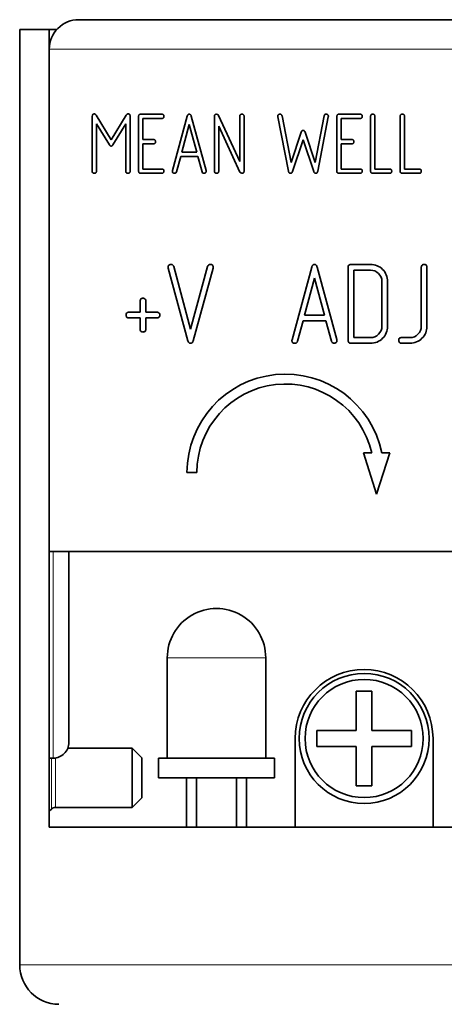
# Model space of a CAD drawing. Extents: x -249 to 1342, y -192 to 297.
# Tile 23 of 59: x 51 to 62, y 240 to 265. Entities that reach past the tile are written whole.
import ezdxf

# ---------------------------------------------------------------- set-up
doc = ezdxf.new("R2010")
doc.units = 0

msp = doc.modelspace()

# ---------------------------------------------------------------- linework, layer by layer
at = {"color": 7, "lineweight": 35}
for p, q in [((52.594971, 265.363342), (107.094971, 265.363342)), ((51.094971, 265.113342), (51.094971, 241.363358)), ((51.844971, 265.113342), (51.844971, 244.863358)), ((107.844971, 251.863358), (51.844971, 251.863358)), ((107.844971, 244.863358), (51.844971, 244.863358))]:
    msp.add_line(p, q, dxfattribs=at)
at = {"color": 7, "lineweight": 35, "ltscale": 0.01875}
msp.add_line((51.844971, 265.113342), (51.094971, 265.113342), dxfattribs=at)
at = {"color": 7, "lineweight": 35, "ltscale": 0.004771}
msp.add_line((52.035812, 265.113342), (51.844971, 265.113342), dxfattribs=at)
at = {"color": 7, "lineweight": 13}
for p, q in [((107.844971, 264.613342), (51.844971, 264.613342)), ((51.094971, 241.363358), (108.594971, 241.363358))]:
    msp.add_line(p, q, dxfattribs=at)
at = {"color": 7, "lineweight": 35, "ltscale": 0.31875}
msp.add_line((51.844971, 251.863358), (51.844971, 264.613342), dxfattribs=at)
at = {"color": 7, "lineweight": 35, "ltscale": 0.034786}
for p, q in [((52.937973, 261.516937), (52.937973, 262.908386)), ((53.900368, 262.908386), (53.900368, 261.516937))]:
    msp.add_line(p, q, dxfattribs=at)
at = {"color": 7, "lineweight": 35, "ltscale": 0.018216}
msp.add_line((53.038773, 262.936249), (53.418648, 262.314484), dxfattribs=at)
at = {"color": 7, "lineweight": 35, "ltscale": 0.018229}
msp.add_line((53.418648, 262.314484), (53.799568, 262.936249), dxfattribs=at)
at = {"color": 7, "lineweight": 35, "ltscale": 0.034821}
for p, q in [((54.116371, 261.516937), (54.116371, 262.90976)), ((56.043571, 261.516937), (56.043571, 262.90976)), ((56.794769, 262.90976), (56.794769, 261.516937)), ((59.153969, 261.516937), (59.153969, 262.90976)), ((60.010773, 261.516937), (60.010773, 262.90976)), ((60.761971, 261.516937), (60.761971, 262.90976))]:
    msp.add_line(p, q, dxfattribs=at)
at = {"color": 7, "lineweight": 35, "ltscale": 0.013401}
for p, q in [((54.16996, 262.963348), (54.705986, 262.963348)), ((59.207558, 262.963348), (59.743584, 262.963348)), ((54.705986, 261.463348), (54.16996, 261.463348)), ((59.743584, 261.463348), (59.207558, 261.463348))]:
    msp.add_line(p, q, dxfattribs=at)
at = {"color": 7, "lineweight": 35, "ltscale": 0.012042}
for p, q in [((54.706055, 262.855347), (54.224373, 262.855347)), ((59.74366, 262.855347), (59.261971, 262.855347)), ((54.224373, 261.57135), (54.706055, 261.57135)), ((59.261971, 261.57135), (59.74366, 261.57135))]:
    msp.add_line(p, q, dxfattribs=at)
at = {"color": 7, "lineweight": 35, "ltscale": 0.01338}
for p, q in [((54.224373, 262.855347), (54.224373, 262.32016)), ((59.261971, 262.855347), (59.261971, 262.32016))]:
    msp.add_line(p, q, dxfattribs=at)
at = {"color": 7, "lineweight": 35, "ltscale": 0.035846}
msp.add_line((54.975349, 261.530945), (55.350533, 262.914825), dxfattribs=at)
at = {"color": 7, "lineweight": 35, "ltscale": 0.035828}
msp.add_line((55.45343, 262.9151), (55.828697, 261.531982), dxfattribs=at)
at = {"color": 7, "lineweight": 35, "ltscale": 0.032275}
msp.add_line((56.145386, 262.932312), (56.686768, 261.760315), dxfattribs=at)
at = {"color": 7, "lineweight": 35, "ltscale": 0.028738}
msp.add_line((56.686768, 261.760315), (56.686768, 262.909821), dxfattribs=at)
at = {"color": 7, "lineweight": 35, "ltscale": 0.000292}
for p, q in [((57.652695, 262.900909), (57.651573, 262.912537)), ((58.936882, 262.912537), (58.935837, 262.900909))]:
    msp.add_line(p, q, dxfattribs=at)
at = {"color": 7, "lineweight": 35, "ltscale": 0.035272}
msp.add_line((57.921722, 261.5159), (57.652695, 262.900909), dxfattribs=at)
at = {"color": 7, "lineweight": 35, "ltscale": 0.030129}
msp.add_line((57.758934, 262.92041), (57.988731, 261.737366), dxfattribs=at)
at = {"color": 7, "lineweight": 35, "ltscale": 0.030107}
msp.add_line((58.601707, 261.737885), (58.829597, 262.92041), dxfattribs=at)
at = {"color": 7, "lineweight": 35, "ltscale": 0.035263}
msp.add_line((58.935837, 262.900909), (58.668869, 261.5159), dxfattribs=at)
at = {"color": 7, "lineweight": 35, "ltscale": 0.033462}
for p, q in [((60.118774, 262.909821), (60.118774, 261.57135)), ((60.869972, 262.909821), (60.869972, 261.57135))]:
    msp.add_line(p, q, dxfattribs=at)
at = {"color": 7, "lineweight": 35, "ltscale": 0.015625}
msp.add_line((53.372711, 262.184784), (53.045967, 262.71759), dxfattribs=at)
at = {"color": 7, "lineweight": 35, "ltscale": 0.030016}
msp.add_line((53.045967, 262.71759), (53.045967, 261.516937), dxfattribs=at)
at = {"color": 7, "lineweight": 35, "ltscale": 0.015662}
msp.add_line((53.792374, 262.718628), (53.464546, 262.184784), dxfattribs=at)
at = {"color": 7, "lineweight": 35, "ltscale": 0.030042}
msp.add_line((53.792374, 261.516937), (53.792374, 262.718628), dxfattribs=at)
at = {"color": 7, "lineweight": 35, "ltscale": 0.018239}
for p, q in [((55.214485, 262.000946), (55.403221, 262.705658)), ((55.403221, 262.705658), (55.591957, 262.000946))]:
    msp.add_line(p, q, dxfattribs=at)
at = {"color": 7, "lineweight": 35, "ltscale": 0.032175}
msp.add_line((56.69101, 261.493439), (56.151573, 262.661926), dxfattribs=at)
at = {"color": 7, "lineweight": 35, "ltscale": 0.02863}
msp.add_line((56.151573, 262.661926), (56.151573, 261.516724), dxfattribs=at)
at = {"color": 7, "lineweight": 35, "ltscale": 0.020286}
msp.add_line((57.988731, 261.737366), (58.24437, 262.507477), dxfattribs=at)
at = {"color": 7, "lineweight": 35, "ltscale": 0.020284}
msp.add_line((58.345169, 262.507629), (58.601707, 261.737885), dxfattribs=at)
at = {"color": 7, "lineweight": 35, "ltscale": 0.0067}
for p, q in [((54.224373, 262.32016), (54.492386, 262.32016)), ((59.261971, 262.32016), (59.529984, 262.32016)), ((54.492386, 262.212158), (54.224373, 262.212158)), ((59.529984, 262.212158), (59.261971, 262.212158))]:
    msp.add_line(p, q, dxfattribs=at)
at = {"color": 7, "lineweight": 35, "ltscale": 0.021308}
msp.add_line((58.294884, 262.316742), (58.026344, 261.507843), dxfattribs=at)
at = {"color": 7, "lineweight": 35, "ltscale": 0.021315}
msp.add_line((58.564507, 261.507904), (58.294884, 262.316742), dxfattribs=at)
at = {"color": 7, "lineweight": 35, "ltscale": 0.01602}
for p, q in [((54.224373, 262.212158), (54.224373, 261.57135)), ((59.261971, 262.212158), (59.261971, 261.57135))]:
    msp.add_line(p, q, dxfattribs=at)
at = {"color": 7, "lineweight": 35, "ltscale": 0.009437}
msp.add_line((55.591957, 262.000946), (55.214485, 262.000946), dxfattribs=at)
at = {"color": 7, "lineweight": 35, "ltscale": 0.010083}
msp.add_line((55.185234, 261.892944), (55.079597, 261.503723), dxfattribs=at)
at = {"color": 7, "lineweight": 35, "ltscale": 0.010902}
msp.add_line((55.621323, 261.892944), (55.185234, 261.892944), dxfattribs=at)
at = {"color": 7, "lineweight": 35, "ltscale": 0.010065}
msp.add_line((55.726768, 261.504395), (55.621323, 261.892944), dxfattribs=at)
at = {"color": 7, "lineweight": 35, "ltscale": 0.000407}
msp.add_line((54.973167, 261.514832), (54.975349, 261.530945), dxfattribs=at)
at = {"color": 7, "lineweight": 35, "ltscale": 0.000412}
msp.add_line((55.828697, 261.531982), (55.830795, 261.515625), dxfattribs=at)
at = {"color": 7, "lineweight": 35, "ltscale": 0.009345}
for p, q in [((60.118774, 261.57135), (60.492569, 261.57135)), ((60.869972, 261.57135), (61.243774, 261.57135))]:
    msp.add_line(p, q, dxfattribs=at)
at = {"color": 7, "lineweight": 35, "ltscale": 0.010704}
for p, q in [((60.492455, 261.463348), (60.064285, 261.463348)), ((61.24366, 261.463348), (60.815483, 261.463348))]:
    msp.add_line(p, q, dxfattribs=at)
at = {"color": 7, "lineweight": 35, "ltscale": 0.047763}
for p, q in [((55.368721, 257.212646), (54.868469, 259.056519)), ((56.006218, 259.056519), (55.505974, 257.212646))]:
    msp.add_line(p, q, dxfattribs=at)
at = {"color": 7, "lineweight": 35, "ltscale": 0.041044}
for p, q in [((55.007469, 259.094147), (55.437317, 257.509644)), ((55.437317, 257.509644), (55.867218, 259.094116))]:
    msp.add_line(p, q, dxfattribs=at)
at = {"color": 7, "lineweight": 35, "ltscale": 0.047795}
msp.add_line((58.014069, 257.238464), (58.51432, 259.083649), dxfattribs=at)
at = {"color": 7, "lineweight": 35, "ltscale": 0.04777}
msp.add_line((58.65152, 259.084015), (59.151871, 257.239868), dxfattribs=at)
at = {"color": 7, "lineweight": 35, "ltscale": 0.046427}
msp.add_line((59.43837, 257.219818), (59.43837, 259.076904), dxfattribs=at)
at = {"color": 7, "lineweight": 35, "ltscale": 0.012502}
for p, q in [((59.509819, 259.148346), (60.009918, 259.148346)), ((60.009918, 257.148346), (59.509819, 257.148346))]:
    msp.add_line(p, q, dxfattribs=at)
at = {"color": 7, "lineweight": 35, "ltscale": 0.0428}
msp.add_line((59.582367, 257.292358), (59.582367, 259.004364), dxfattribs=at)
at = {"color": 7, "lineweight": 35, "ltscale": 0.010683}
for p, q in [((59.582367, 259.004364), (60.009674, 259.004364)), ((60.009674, 257.292358), (59.582367, 257.292358))]:
    msp.add_line(p, q, dxfattribs=at)
at = {"color": 7, "lineweight": 35, "ltscale": 0.037476}
msp.add_line((61.297569, 257.577911), (61.297569, 259.076965), dxfattribs=at)
at = {"color": 7, "lineweight": 35, "ltscale": 0.0375}
for p, q in [((61.441574, 259.076904), (61.441574, 257.576904)), ((53.954971, 246.863358), (53.954971, 245.363358))]:
    msp.add_line(p, q, dxfattribs=at)
at = {"color": 7, "lineweight": 35, "ltscale": 0.024317}
for p, q in [((58.332924, 257.865173), (58.584572, 258.804749)), ((58.584572, 258.804749), (58.83622, 257.865173))]:
    msp.add_line(p, q, dxfattribs=at)
at = {"color": 7, "lineweight": 35, "ltscale": 0.028532}
msp.add_line((60.295967, 258.718994), (60.295967, 257.577698), dxfattribs=at)
at = {"color": 7, "lineweight": 35, "ltscale": 0.028573}
msp.add_line((60.439972, 258.719818), (60.439972, 257.576904), dxfattribs=at)
at = {"color": 7, "lineweight": 35, "ltscale": 0.007104}
for p, q in [((54.155174, 257.935547), (54.155174, 258.219696)), ((54.299171, 258.219696), (54.299171, 257.935547)), ((54.299171, 257.935547), (54.583321, 257.935547)), ((54.583321, 257.791565), (54.299171, 257.791565))]:
    msp.add_line(p, q, dxfattribs=at)
at = {"color": 7, "lineweight": 35, "ltscale": 0.007168}
for p, q in [((53.868469, 257.935547), (54.155174, 257.935547)), ((54.155174, 257.791565), (53.868469, 257.791565)), ((54.155174, 257.504852), (54.155174, 257.791565)), ((54.299171, 257.791565), (54.299171, 257.504852))]:
    msp.add_line(p, q, dxfattribs=at)
at = {"color": 7, "lineweight": 35, "ltscale": 0.012582}
msp.add_line((58.83622, 257.865173), (58.332924, 257.865173), dxfattribs=at)
at = {"color": 7, "lineweight": 35, "ltscale": 0.013445}
msp.add_line((58.293922, 257.721161), (58.153069, 257.202148), dxfattribs=at)
at = {"color": 7, "lineweight": 35, "ltscale": 0.014536}
msp.add_line((58.875374, 257.721161), (58.293922, 257.721161), dxfattribs=at)
at = {"color": 7, "lineweight": 35, "ltscale": 0.013421}
msp.add_line((59.015968, 257.203064), (58.875374, 257.721161), dxfattribs=at)
at = {"color": 7, "lineweight": 35, "ltscale": 0.00537}
msp.add_line((60.796371, 257.292358), (61.011169, 257.292358), dxfattribs=at)
at = {"color": 7, "lineweight": 35, "ltscale": 0.005375}
msp.add_line((61.011467, 257.148346), (60.796471, 257.148346), dxfattribs=at)
at = {"color": 7, "lineweight": 35, "ltscale": 0.027459}
msp.add_line((60.155411, 253.313354), (59.833061, 254.363358), dxfattribs=at)
at = {"color": 7, "lineweight": 35, "ltscale": 0.005141}
msp.add_line((59.833061, 254.363358), (60.038712, 254.363358), dxfattribs=at)
at = {"color": 7, "lineweight": 35, "ltscale": 0.027614}
msp.add_line((60.498268, 254.363358), (60.155411, 253.313354), dxfattribs=at)
at = {"color": 7, "lineweight": 35, "ltscale": 0.005095}
msp.add_line((60.294464, 254.363358), (60.498268, 254.363358), dxfattribs=at)
at = {"color": 7, "lineweight": 35, "ltscale": 0.00625}
for p, q in [((55.594971, 253.863358), (55.344971, 253.863358)), ((55.334969, 246.113358), (55.584969, 246.113358)), ((56.604973, 246.113358), (56.854973, 246.113358))]:
    msp.add_line(p, q, dxfattribs=at)
at = {"color": 7, "lineweight": 13, "ltscale": 0.13125}
msp.add_line((51.944969, 246.613358), (51.944969, 251.863373), dxfattribs=at)
at = {"color": 7, "lineweight": 35, "ltscale": 0.121251}
msp.add_line((52.344971, 251.863373), (52.344971, 247.013351), dxfattribs=at)
at = {"color": 7, "lineweight": 35, "ltscale": 0.06375}
for p, q in [((54.844971, 249.163361), (54.844971, 246.613358)), ((57.344971, 246.613358), (57.344971, 249.163361))]:
    msp.add_line(p, q, dxfattribs=at)
at = {"color": 7, "lineweight": 13, "ltscale": 0.03125}
for p, q in [((54.844971, 249.163361), (56.094971, 249.163361)), ((56.094971, 249.163361), (57.344971, 249.163361))]:
    msp.add_line(p, q, dxfattribs=at)
at = {"color": 7, "lineweight": 35, "ltscale": 0.025}
for p, q in [((59.644974, 247.313354), (59.644974, 248.313354)), ((60.044968, 248.313354), (60.044968, 247.313354)), ((58.644974, 247.313354), (59.644974, 247.313354)), ((60.044968, 247.313354), (61.044968, 247.313354)), ((59.644974, 246.913361), (58.644974, 246.913361)), ((59.644974, 245.913361), (59.644974, 246.913361)), ((61.044968, 246.913361), (60.044968, 246.913361)), ((60.044968, 246.913361), (60.044968, 245.913361))]:
    msp.add_line(p, q, dxfattribs=at)
at = {"color": 7, "lineweight": 35, "ltscale": 0.01}
for p, q in [((59.644974, 248.313354), (60.044968, 248.313354)), ((58.644974, 246.913361), (58.644974, 247.313354)), ((61.044968, 247.313354), (61.044968, 246.913361)), ((60.044968, 245.913361), (59.644974, 245.913361))]:
    msp.add_line(p, q, dxfattribs=at)
at = {"color": 7, "lineweight": 35, "ltscale": 0.05625}
for p, q in [((58.094971, 244.863358), (58.094971, 247.113358)), ((61.594971, 247.113358), (61.594971, 244.863358))]:
    msp.add_line(p, q, dxfattribs=at)
at = {"color": 7, "lineweight": 35, "ltscale": 0.04098}
msp.add_line((53.954971, 246.863358), (52.315765, 246.863358), dxfattribs=at)
at = {"color": 7, "lineweight": 35, "ltscale": 0.008485}
for p, q in [((54.194969, 246.623352), (53.954971, 246.863358)), ((53.954971, 245.363358), (54.194969, 245.603363))]:
    msp.add_line(p, q, dxfattribs=at)
at = {"color": 7, "lineweight": 35, "ltscale": 0.0025}
msp.add_line((51.944969, 246.613358), (51.844971, 246.613358), dxfattribs=at)
at = {"color": 7, "lineweight": 13, "ltscale": 0.032348}
msp.add_line((51.901039, 246.613358), (51.901039, 245.319427), dxfattribs=at)
at = {"color": 7, "lineweight": 13, "ltscale": 0.031372}
msp.add_line((52.007103, 246.618225), (52.007103, 245.363358), dxfattribs=at)
at = {"color": 7, "lineweight": 35, "ltscale": 0.01275}
for p, q in [((54.194969, 246.623352), (54.194969, 246.113358)), ((54.194969, 246.113358), (54.194969, 245.603363))]:
    msp.add_line(p, q, dxfattribs=at)
at = {"color": 7, "lineweight": 35, "ltscale": 0.0125}
for p, q in [((54.619972, 246.613358), (54.619972, 246.113358)), ((57.569969, 246.113358), (57.569969, 246.613358))]:
    msp.add_line(p, q, dxfattribs=at)
at = {"color": 7, "lineweight": 35, "ltscale": 0.036875}
for p, q in [((54.619972, 246.613358), (56.094971, 246.613358)), ((56.094971, 246.613358), (57.569969, 246.613358)), ((54.619972, 246.113358), (56.094971, 246.113358)), ((56.094971, 246.113358), (57.569969, 246.113358))]:
    msp.add_line(p, q, dxfattribs=at)
at = {"color": 7, "lineweight": 35, "ltscale": 0.03125}
for p, q in [((55.334969, 244.863358), (55.334969, 246.113358)), ((55.584969, 246.113358), (55.584969, 244.863358)), ((56.604973, 244.863358), (56.604973, 246.113358)), ((56.854973, 246.113358), (56.854973, 244.863358))]:
    msp.add_line(p, q, dxfattribs=at)
at = {"color": 7, "lineweight": 35, "ltscale": 0.001984}
msp.add_line((51.84494, 245.263321), (51.901039, 245.319427), dxfattribs=at)
at = {"color": 7, "lineweight": 35, "ltscale": 0.048697}
msp.add_line((52.007103, 245.363358), (53.954971, 245.363358), dxfattribs=at)
at = {"color": 7, "lineweight": 35}
for points in [[(52.986755, 262.970551), (52.998581, 262.969177), (53.009827, 262.964966), (53.020042, 262.958191), (53.030022, 262.948273), (53.038773, 262.936249)], [(53.799568, 262.936249), (53.805969, 262.945374), (53.813095, 262.953461), (53.82061, 262.960022), (53.828697, 262.965057), (53.839806, 262.969177), (53.851585, 262.970551)], [(53.851585, 262.970551), (53.863297, 262.969513), (53.873886, 262.966248), (53.882805, 262.960602), (53.889923, 262.952576), (53.895126, 262.942444), (53.898422, 262.930756), (53.89991, 262.919922), (53.900368, 262.908386)], [(54.116371, 262.90976), (54.116905, 262.919861), (54.118607, 262.929382), (54.121231, 262.937195), (54.124947, 262.944061), (54.131699, 262.951752), (54.140427, 262.95752), (54.150665, 262.961212), (54.159988, 262.96283), (54.16996, 262.963348)], [(54.705986, 262.963348), (54.716049, 262.96283), (54.725525, 262.961121), (54.73336, 262.958466), (54.74028, 262.954712), (54.747963, 262.947906), (54.753723, 262.939117), (54.757423, 262.928802), (54.759056, 262.919403), (54.759567, 262.909363)], [(54.759567, 262.909363), (54.759041, 262.89917), (54.757332, 262.889587), (54.754715, 262.881714), (54.751007, 262.874786), (54.74427, 262.867065), (54.735558, 262.861267), (54.725319, 262.857513), (54.716019, 262.855865), (54.706055, 262.855347)], [(55.350533, 262.914825), (55.356445, 262.931732), (55.360359, 262.93924), (55.364937, 262.945892), (55.369881, 262.951263), (55.375488, 262.95575), (55.381317, 262.959076), (55.387581, 262.961426), (55.3946, 262.962891), (55.401985, 262.963348)], [(55.401985, 262.963348), (55.409256, 262.962891), (55.416222, 262.961456), (55.422752, 262.959045), (55.428734, 262.955627), (55.434288, 262.951141), (55.43924, 262.945709), (55.443573, 262.939423), (55.447258, 262.932465), (55.45343, 262.9151)], [(56.043571, 262.90976), (56.044106, 262.919983), (56.045815, 262.929565), (56.04837, 262.937256), (56.051971, 262.944061), (56.058578, 262.951721), (56.067123, 262.957489), (56.077171, 262.961212), (56.086304, 262.96283), (56.096069, 262.963348)], [(56.686768, 262.909821), (56.687302, 262.919861), (56.689011, 262.929321), (56.691658, 262.937164), (56.695412, 262.944092), (56.702225, 262.951752), (56.711014, 262.95752), (56.721329, 262.961212), (56.730728, 262.96283), (56.740768, 262.963348)], [(56.740768, 262.963348), (56.750954, 262.96283), (56.760536, 262.961121), (56.768394, 262.958496), (56.77533, 262.954773), (56.783066, 262.948029), (56.788872, 262.939301), (56.79261, 262.929077), (56.79425, 262.919739), (56.794769, 262.90976)], [(57.651573, 262.912537), (57.6521, 262.921967), (57.653793, 262.930817), (57.656532, 262.938416), (57.660423, 262.945068), (57.66745, 262.952393), (57.676468, 262.957825), (57.686974, 262.961334), (57.696609, 262.96286), (57.706886, 262.963348)], [(58.881607, 262.963348), (58.892311, 262.96283), (58.90239, 262.961121), (58.91011, 262.958649), (58.916985, 262.955231), (58.924858, 262.948883), (58.930817, 262.940613), (58.934669, 262.930847), (58.936356, 262.921997), (58.936882, 262.912537)], [(59.153969, 262.90976), (59.154503, 262.919861), (59.156212, 262.929382), (59.158836, 262.937195), (59.162544, 262.944061), (59.169304, 262.951752), (59.178024, 262.95752), (59.188263, 262.961212), (59.197586, 262.96283), (59.207558, 262.963348)], [(59.743584, 262.963348), (59.753647, 262.96283), (59.763123, 262.961121), (59.770966, 262.958466), (59.777878, 262.954712), (59.785561, 262.947906), (59.791321, 262.939117), (59.795029, 262.928802), (59.796661, 262.919403), (59.797173, 262.909363)], [(59.797173, 262.909363), (59.796638, 262.89917), (59.79493, 262.889587), (59.792313, 262.881714), (59.788612, 262.874786), (59.781868, 262.867065), (59.773155, 262.861267), (59.762924, 262.857513), (59.753616, 262.855865), (59.74366, 262.855347)], [(60.010773, 262.90976), (60.011307, 262.91983), (60.013008, 262.929321), (60.015656, 262.937134), (60.019409, 262.944061), (60.026222, 262.951752), (60.035019, 262.95752), (60.045334, 262.961212), (60.054726, 262.96283), (60.064774, 262.963348)], [(60.064774, 262.963348), (60.074959, 262.96283), (60.084549, 262.961121), (60.092392, 262.958496), (60.099327, 262.954773), (60.107063, 262.948059), (60.112869, 262.939331), (60.116608, 262.929077), (60.118256, 262.919769), (60.118774, 262.909821)], [(60.761971, 262.90976), (60.762505, 262.91983), (60.764206, 262.929321), (60.766861, 262.937134), (60.770607, 262.944061), (60.777428, 262.951752), (60.786217, 262.95752), (60.796532, 262.961212), (60.805923, 262.96283), (60.815971, 262.963348)], [(60.815971, 262.963348), (60.826157, 262.96283), (60.835747, 262.961121), (60.843597, 262.958496), (60.850533, 262.954773), (60.858261, 262.948059), (60.864067, 262.939331), (60.867813, 262.929077), (60.869453, 262.919769), (60.869972, 262.909821)], [(58.24437, 262.507477), (58.250671, 262.52301), (58.259117, 262.536346), (58.264153, 262.541748), (58.269714, 262.546204), (58.275391, 262.549438), (58.281525, 262.551758), (58.288025, 262.553162), (58.294769, 262.553589)], [(58.294769, 262.553589), (58.301521, 262.553162), (58.308014, 262.551788), (58.314156, 262.549469), (58.319824, 262.546234), (58.325233, 262.541962), (58.330139, 262.536743), (58.338356, 262.52417), (58.345169, 262.507629)], [(54.492386, 262.32016), (54.502449, 262.319611), (54.511925, 262.317932), (54.51976, 262.315277), (54.52668, 262.311523), (54.534363, 262.304688), (54.540123, 262.295898), (54.543831, 262.285583), (54.545456, 262.276215), (54.545967, 262.266144)], [(54.545967, 262.266144), (54.545441, 262.255981), (54.543732, 262.246399), (54.541107, 262.238525), (54.537399, 262.231598), (54.530647, 262.223877), (54.521919, 262.218048), (54.511673, 262.214325), (54.502357, 262.212677), (54.492386, 262.212158)], [(59.529984, 262.32016), (59.540047, 262.319611), (59.549522, 262.317932), (59.557365, 262.315277), (59.564278, 262.311523), (59.57196, 262.304688), (59.577721, 262.295898), (59.581429, 262.285583), (59.583061, 262.276215), (59.583572, 262.266144)], [(59.583572, 262.266144), (59.583038, 262.255981), (59.581329, 262.246399), (59.578705, 262.238525), (59.574997, 262.231598), (59.568245, 262.223877), (59.559525, 262.218048), (59.549278, 262.214325), (59.539955, 262.212677), (59.529984, 262.212158)], [(53.418648, 262.15155), (53.408546, 262.152893), (53.398987, 262.15686), (53.392487, 262.161255), (53.386375, 262.166809), (53.379181, 262.175232), (53.372711, 262.184784)], [(53.464546, 262.184784), (53.458069, 262.175201), (53.450867, 262.166779), (53.444763, 262.161255), (53.438286, 262.15686), (53.428726, 262.152893), (53.418648, 262.15155)], [(52.991974, 261.463348), (52.981789, 261.463898), (52.972206, 261.465607), (52.964348, 261.468231), (52.957413, 261.471924), (52.949677, 261.478699), (52.943871, 261.487396), (52.940132, 261.49765), (52.938492, 261.506958), (52.937973, 261.516937)], [(53.045967, 261.516937), (53.045441, 261.506866), (53.043732, 261.497406), (53.041084, 261.489563), (53.037331, 261.482635), (53.030518, 261.474976), (53.021729, 261.469208), (53.011414, 261.465515), (53.002014, 261.463867), (52.991974, 261.463348)], [(53.846375, 261.463348), (53.836189, 261.463898), (53.826599, 261.465607), (53.818748, 261.468231), (53.811813, 261.471924), (53.804077, 261.478699), (53.798271, 261.487396), (53.794533, 261.49765), (53.792885, 261.506958), (53.792374, 261.516937)], [(53.900368, 261.516937), (53.899841, 261.506866), (53.898132, 261.497406), (53.895485, 261.489563), (53.891731, 261.482635), (53.884918, 261.474976), (53.876122, 261.469208), (53.865814, 261.465515), (53.856415, 261.463867), (53.846375, 261.463348)], [(54.16996, 261.463348), (54.159851, 261.463898), (54.150345, 261.465607), (54.142548, 261.468231), (54.135666, 261.471924), (54.127983, 261.478699), (54.122223, 261.487427), (54.118515, 261.49765), (54.116882, 261.506989), (54.116371, 261.516937)], [(54.759567, 261.517365), (54.759041, 261.507172), (54.757332, 261.497589), (54.754707, 261.489746), (54.750999, 261.482788), (54.744247, 261.475067), (54.735519, 261.469269), (54.725273, 261.465515), (54.715958, 261.463867), (54.705986, 261.463348)], [(54.706055, 261.57135), (54.71611, 261.570831), (54.725571, 261.569122), (54.733398, 261.566467), (54.740303, 261.562714), (54.747978, 261.555908), (54.753731, 261.547119), (54.757431, 261.536804), (54.759056, 261.527405), (54.759567, 261.517365)], [(55.028557, 261.463348), (55.017899, 261.463898), (55.007866, 261.465607), (55.000053, 261.468109), (54.993111, 261.471588), (54.985214, 261.478027), (54.979248, 261.48642), (54.975388, 261.496307), (54.973701, 261.505249), (54.973167, 261.514832)], [(55.776649, 261.463348), (55.762383, 261.464935), (55.755821, 261.46698), (55.749817, 261.46991), (55.744484, 261.473663), (55.739731, 261.478271), (55.732162, 261.489624), (55.726768, 261.504395)], [(55.830795, 261.515625), (55.830261, 261.505829), (55.82856, 261.496613), (55.825897, 261.488922), (55.822128, 261.482178), (55.815277, 261.47467), (55.806465, 261.469055), (55.796143, 261.465454), (55.786713, 261.463867), (55.776649, 261.463348)], [(56.097572, 261.463348), (56.087387, 261.463898), (56.077805, 261.465607), (56.069946, 261.468231), (56.063011, 261.471924), (56.055275, 261.478699), (56.049469, 261.487396), (56.045731, 261.49765), (56.04409, 261.506958), (56.043571, 261.516937)], [(56.151573, 261.516724), (56.151039, 261.506683), (56.149338, 261.497253), (56.146683, 261.489441), (56.142929, 261.482574), (56.136116, 261.474915), (56.127319, 261.469177), (56.117012, 261.465485), (56.107613, 261.463867), (56.097572, 261.463348)], [(56.794769, 261.516937), (56.794235, 261.506927), (56.792534, 261.497498), (56.789848, 261.489624), (56.786034, 261.482635), (56.779137, 261.474945), (56.770248, 261.469208), (56.759827, 261.465515), (56.750328, 261.463867), (56.740173, 261.463348)], [(57.97403, 261.463348), (57.965912, 261.463867), (57.958199, 261.465515), (57.951408, 261.46814), (57.945267, 261.471771), (57.939949, 261.476257), (57.935257, 261.481689), (57.930664, 261.488892), (57.926956, 261.496979), (57.923958, 261.506104), (57.921722, 261.5159)], [(58.026344, 261.507843), (58.019836, 261.492737), (58.011101, 261.479919), (58.005905, 261.474701), (58.000191, 261.470459), (57.987839, 261.465118), (57.97403, 261.463348)], [(58.616707, 261.463348), (58.602928, 261.465118), (58.590607, 261.47049), (58.585037, 261.474609), (58.579964, 261.479645), (58.571465, 261.491882), (58.564507, 261.507904)], [(58.668869, 261.5159), (58.663895, 261.49762), (58.660271, 261.489502), (58.65583, 261.482269), (58.649239, 261.474884), (58.641327, 261.469208), (58.632355, 261.465454), (58.624756, 261.463867), (58.616707, 261.463348)], [(59.207558, 261.463348), (59.197456, 261.463898), (59.187943, 261.465607), (59.180145, 261.468231), (59.173264, 261.471924), (59.165581, 261.478699), (59.159821, 261.487427), (59.156113, 261.49765), (59.154488, 261.506989), (59.153969, 261.516937)], [(59.797173, 261.517365), (59.796638, 261.507172), (59.79493, 261.497589), (59.792305, 261.489746), (59.788597, 261.482788), (59.781845, 261.475067), (59.773125, 261.469269), (59.762878, 261.465515), (59.753555, 261.463867), (59.743584, 261.463348)], [(59.74366, 261.57135), (59.753708, 261.570831), (59.763168, 261.569122), (59.770996, 261.566467), (59.777908, 261.562714), (59.785576, 261.555908), (59.791328, 261.547119), (59.795029, 261.536804), (59.796661, 261.527405), (59.797173, 261.517365)], [(60.064285, 261.463348), (60.054192, 261.463898), (60.044701, 261.465607), (60.036911, 261.468231), (60.030037, 261.471924), (60.022369, 261.478699), (60.016617, 261.487427), (60.012909, 261.49765), (60.011284, 261.506989), (60.010773, 261.516937)], [(60.545967, 261.517365), (60.545441, 261.507172), (60.543732, 261.497589), (60.541115, 261.489746), (60.537407, 261.482788), (60.53067, 261.475067), (60.521957, 261.469269), (60.511726, 261.465515), (60.502419, 261.463867), (60.492455, 261.463348)], [(60.492569, 261.57135), (60.502602, 261.570831), (60.512039, 261.569122), (60.519852, 261.566467), (60.526749, 261.562714), (60.534409, 261.555908), (60.540146, 261.547119), (60.543839, 261.536804), (60.545456, 261.527405), (60.545967, 261.517365)], [(60.815483, 261.463348), (60.805397, 261.463898), (60.795898, 261.465607), (60.788109, 261.468231), (60.781235, 261.471924), (60.773567, 261.478699), (60.767815, 261.487427), (60.764114, 261.49765), (60.762482, 261.506989), (60.761971, 261.516937)], [(61.297173, 261.517365), (61.296638, 261.507172), (61.29493, 261.497589), (61.292313, 261.489746), (61.288612, 261.482788), (61.281868, 261.475067), (61.273155, 261.469269), (61.262924, 261.465515), (61.253616, 261.463867), (61.24366, 261.463348)], [(61.243774, 261.57135), (61.253799, 261.570831), (61.263237, 261.569122), (61.271057, 261.566467), (61.277946, 261.562714), (61.285606, 261.555908), (61.291344, 261.547119), (61.295036, 261.536804), (61.296661, 261.527405), (61.297173, 261.517365)], [(54.86557, 259.078369), (54.866768, 259.094971), (54.870613, 259.110168), (54.87735, 259.123169), (54.886673, 259.13324), (54.898659, 259.140747), (54.912674, 259.145569), (54.925491, 259.147675), (54.939171, 259.148346)], [(54.939171, 259.148346), (54.949318, 259.147827), (54.959038, 259.146179), (54.967827, 259.143494), (54.975899, 259.139679), (54.985443, 259.132843), (54.993553, 259.124084), (55.000084, 259.113678), (55.004227, 259.104279), (55.007469, 259.094147)], [(55.937569, 259.148346), (55.954491, 259.147217), (55.970001, 259.143585), (55.98333, 259.137146), (55.993561, 259.128357), (56.001251, 259.116943), (56.00621, 259.103546), (56.008385, 259.09137), (56.009071, 259.078369)], [(58.51432, 259.083649), (58.518211, 259.096283), (58.523071, 259.108032), (58.527931, 259.117035), (58.533531, 259.125061), (58.542244, 259.134155), (58.552399, 259.141144), (58.563713, 259.145782), (58.573074, 259.147736), (58.582924, 259.148346)], [(58.582924, 259.148346), (58.595764, 259.147247), (58.607788, 259.143829), (58.618591, 259.138062), (58.628281, 259.129791), (58.636543, 259.119354), (58.643288, 259.107178), (58.647835, 259.096008), (58.65152, 259.084015)], [(59.43837, 259.076904), (59.439522, 259.093842), (59.443253, 259.109344), (59.449806, 259.12262), (59.458817, 259.132874), (59.470444, 259.140564), (59.4841, 259.145508), (59.496529, 259.147675), (59.509819, 259.148346)], [(61.297569, 259.076965), (61.298737, 259.093872), (61.30249, 259.109375), (61.30909, 259.12265), (61.318176, 259.132904), (61.329903, 259.140564), (61.343651, 259.145508), (61.356178, 259.147675), (61.369568, 259.148346)], [(61.369568, 259.148346), (61.38662, 259.147217), (61.402237, 259.143494), (61.415649, 259.136932), (61.425964, 259.12793), (61.433708, 259.116302), (61.43869, 259.102631), (61.44088, 259.09021), (61.441574, 259.076904)], [(54.155174, 258.219696), (54.156334, 258.236542), (54.160095, 258.251953), (54.166687, 258.265167), (54.175781, 258.27536), (54.187508, 258.28302), (54.201248, 258.287903), (54.213776, 258.29007), (54.227173, 258.290771)], [(54.227173, 258.290771), (54.244217, 258.289612), (54.259834, 258.285919), (54.273254, 258.279388), (54.283554, 258.270447), (54.291298, 258.258881), (54.296288, 258.2453), (54.298477, 258.232941), (54.299171, 258.219696)], [(53.796768, 257.863556), (53.797928, 257.880615), (53.801666, 257.89624), (53.808243, 257.909637), (53.817284, 257.919952), (53.828949, 257.927704), (53.842659, 257.932678), (53.855133, 257.934875), (53.868469, 257.935547)], [(53.868469, 257.791565), (53.851486, 257.792725), (53.83593, 257.796478), (53.822586, 257.80307), (53.812302, 257.812164), (53.804596, 257.823883), (53.799637, 257.837646), (53.797455, 257.850159), (53.796768, 257.863556)], [(54.583321, 257.935547), (54.600166, 257.934387), (54.615578, 257.930634), (54.628792, 257.924042), (54.638985, 257.914948), (54.646622, 257.903229), (54.651527, 257.889465), (54.653694, 257.876953), (54.654373, 257.863556)], [(54.654373, 257.863556), (54.653229, 257.846527), (54.649521, 257.830902), (54.643005, 257.817474), (54.634056, 257.807159), (54.62249, 257.799438), (54.608902, 257.794434), (54.596542, 257.792236), (54.583321, 257.791565)], [(54.227173, 257.433167), (54.210121, 257.434326), (54.194496, 257.438049), (54.181091, 257.444641), (54.170776, 257.453674), (54.163033, 257.465332), (54.158051, 257.479034), (54.155861, 257.491516), (54.155174, 257.504852)], [(54.299171, 257.504852), (54.298004, 257.487854), (54.29425, 257.472321), (54.287651, 257.458984), (54.278564, 257.4487), (54.266846, 257.440979), (54.25309, 257.436035), (54.240562, 257.433838), (54.227173, 257.433167)], [(60.72477, 257.220367), (60.725929, 257.237396), (60.72966, 257.253021), (60.736229, 257.266449), (60.745255, 257.276764), (60.756905, 257.284485), (60.770592, 257.28949), (60.783051, 257.291656), (60.796371, 257.292358)], [(55.43737, 257.148346), (55.424515, 257.149475), (55.412483, 257.152893), (55.401665, 257.15863), (55.391968, 257.166901), (55.383705, 257.177338), (55.376953, 257.189514), (55.372406, 257.200684), (55.368721, 257.212646)], [(55.505974, 257.212646), (55.502083, 257.200134), (55.497215, 257.188416), (55.492363, 257.179504), (55.486763, 257.171509), (55.478043, 257.162476), (55.467888, 257.155518), (55.456581, 257.15094), (55.447212, 257.148987), (55.43737, 257.148346)], [(58.085022, 257.148346), (58.067596, 257.149445), (58.051575, 257.153015), (58.037758, 257.159332), (58.027229, 257.167938), (58.019272, 257.179108), (58.014122, 257.192291), (58.011879, 257.204224), (58.011169, 257.21701)], [(58.153069, 257.202148), (58.149765, 257.191895), (58.145485, 257.182373), (58.140762, 257.174591), (58.135223, 257.167725), (58.126457, 257.160065), (58.116234, 257.154266), (58.104881, 257.150513), (58.095192, 257.148865), (58.085022, 257.148346)], [(59.082474, 257.148346), (59.072639, 257.148865), (59.063217, 257.150513), (59.054604, 257.153259), (59.0467, 257.157104), (59.037392, 257.164032), (59.029495, 257.172882), (59.023155, 257.18335), (59.019119, 257.192841), (59.015968, 257.203064)], [(59.154671, 257.218048), (59.153496, 257.201508), (59.149727, 257.186401), (59.14312, 257.173462), (59.13398, 257.163422), (59.122223, 257.155945), (59.108459, 257.151154), (59.095894, 257.149017), (59.082474, 257.148346)], [(59.509819, 257.148346), (59.492897, 257.149506), (59.477394, 257.153229), (59.464096, 257.15979), (59.453857, 257.168793), (59.446175, 257.18042), (59.441231, 257.194092), (59.439056, 257.206512), (59.43837, 257.219818)], [(60.796471, 257.148346), (60.77948, 257.149536), (60.763924, 257.15329), (60.75058, 257.159882), (60.740303, 257.168945), (60.732597, 257.180695), (60.727638, 257.194427), (60.725456, 257.20697), (60.72477, 257.220367)]]:
    msp.add_lwpolyline(points, dxfattribs=at)
for radius in [1.65, 1.5]:
    msp.add_circle((59.844971, 247.113358), radius, dxfattribs=at)
for centre, radius, start, end in [((52.594971, 264.613342), 0.75, 90.000003, 180.000005), ((56.099472, 262.913818), 0.049437, 21.946999, 93.92454), ((57.711365, 262.915833), 0.047395, 5.49076, 95.390518), ((58.877151, 262.915863), 0.047375, 84.635941, 174.534105), ((55.031708, 261.511536), 0.048124, 266.255524, 350.716079), ((56.737679, 261.514557), 0.051112, 204.340276, 272.78597), ((54.956436, 259.079407), 0.090882, 180.6649, 194.595139), ((55.932571, 259.082245), 0.065982, 85.676322, 169.721772), ((55.91671, 259.079407), 0.09238, 345.65091, 359.349981), ((60.01413, 258.728333), 0.275916, 44.230618, 90.925432), ((60.01738, 258.733276), 0.414894, 44.337562, 91.029838), ((60.028854, 258.727478), 0.410906, 358.93182, 46.034331), ((60.02256, 258.723663), 0.273293, 359.025237, 46.165187), ((60.02256, 257.573059), 0.273293, 313.834813, 0.974763), ((60.028862, 257.569244), 0.410906, 313.964361, 1.066833), ((61.023781, 257.574646), 0.273746, 313.704493, 0.685308), ((61.03051, 257.570557), 0.410914, 313.859798, 0.884441), ((60.014046, 257.568573), 0.276129, 269.092293, 315.751381), ((60.017395, 257.563446), 0.414894, 268.968885, 315.661209), ((61.014656, 257.567657), 0.275229, 269.274611, 316.081344), ((61.018181, 257.562347), 0.413829, 269.071522, 315.877804), ((58.098946, 257.215942), 0.087798, 165.147349, 179.308612), ((59.061378, 257.217041), 0.093307, 0.620377, 14.148058), ((57.844971, 253.863358), 2.5, 11.53696, 180.000005), ((57.844971, 253.863358), 2.25, 12.839589, 180.000005), ((56.094971, 249.163361), 1.25, 0, 180.000005), ((59.844971, 247.113358), 1.75, 0, 179.999995), ((51.944969, 247.013351), 0.4, 269.999997, 0), ((52.007103, 245.213364), 0.15, 90.000003, 135), ((52.094971, 241.363358), 1, 180.000005, 269.749896)]:
    msp.add_arc(centre, radius, start, end, dxfattribs=at)
msp.add_ellipse((95.502014, 208.755783), major_axis=(42.545349, -54.205734), ratio=0.02327, start_param=3.123349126, end_param=3.171229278, dxfattribs=at)

doc.saveas('drawing.dxf')
